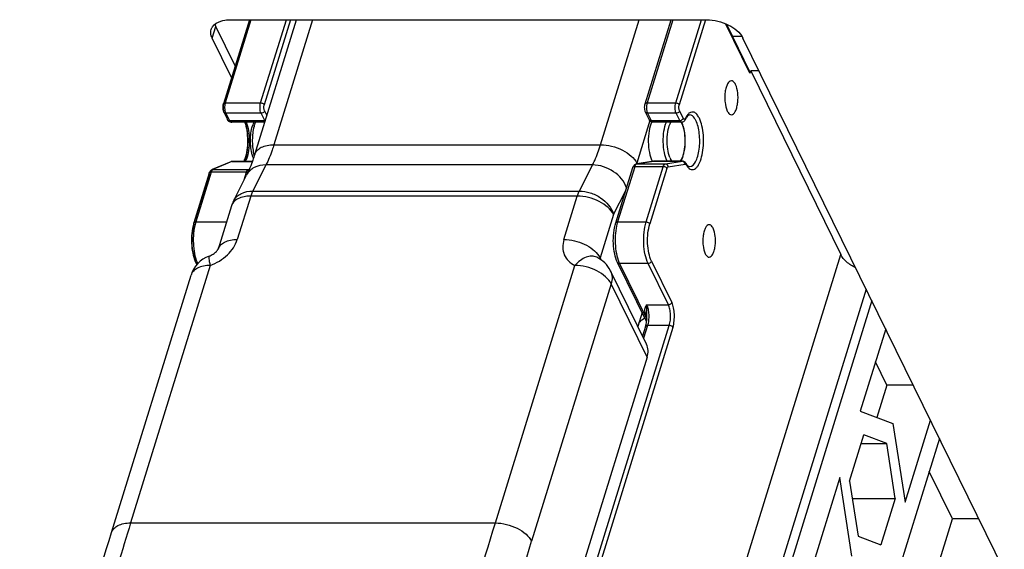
# Model space of a CAD drawing. Header units: millimetres. Extents: x 0 to 594, y 1 to 420.
# Tile 19 of 214: x 283 to 303, y 44 to 55. Entities that reach past the tile are written whole.
import ezdxf

# ---------------------------------------------------------------- set-up
doc = ezdxf.new("R2010")
doc.units = ezdxf.units.MM
doc.header["$LTSCALE"] = 32.67
for name, color, linetype in [('61690N-1_DXF_CONTINUOUS_LINE', 7, 'CONTINUOUS'), ('61690N-2_DXF_CONTINUOUS_LINE', 7, 'CONTINUOUS'), ('61690N-5_DXF_CONTINUOUS_LINE', 7, 'CONTINUOUS'), ('61787N-0_DXF_CONTINUOUS_LINE', 7, 'CONTINUOUS'), ('61795N-0_DXF_CONTINUOUS_LINE', 7, 'CONTINUOUS')]:
    doc.layers.add(name, color=color, linetype=linetype)

msp = doc.modelspace()

# ---------------------------------------------------------------- linework, layer by layer
at = {"layer": '61690N-1_DXF_CONTINUOUS_LINE', "color": 6, "linetype": 'Continuous'}
for p, q in [((288.1135, 55.1002), (287.5853, 53.3909)), ((287.5944, 53.2203), (287.6682, 53.07)), ((288.426, 53.0169), (287.7439, 53.0169)), ((287.7381, 52.2152), (287.3556, 52.0545)), ((287.767, 52.2211), (288.1749, 52.2211)), ((287.2997, 51.984), (286.9869, 50.9719)), ((287.0244, 50.1691), (287.0475, 50.122))]:
    msp.add_line(p, q, dxfattribs=at)
at = {"layer": '61690N-1_DXF_CONTINUOUS_LINE', "color": 9, "linetype": 'Continuous'}
for p, q in [((287.5922, 53.3888), (288.1211, 55.1002)), ((288.1465, 55.1002), (287.6243, 53.4105)), ((288.3428, 53.4105), (288.8649, 55.1002)), ((288.95, 55.1002), (288.4163, 53.3732)), ((287.6243, 53.4105), (288.3428, 53.4105)), ((287.6668, 53.0964), (287.6038, 53.2249)), ((288.3522, 53.1997), (287.6338, 53.1997)), ((287.6338, 53.1997), (287.7076, 53.0494)), ((288.426, 53.0494), (288.3522, 53.1997)), ((288.422, 53.2467), (288.4673, 53.1545)), ((287.7076, 53.0494), (288.426, 53.0494)), ((287.7576, 52.2191), (287.375, 52.0584)), ((287.7576, 52.2191), (287.7381, 52.2152)), ((287.767, 52.2211), (287.7576, 52.2191)), ((288.1743, 52.2191), (287.7576, 52.2191)), ((287.3387, 52.0036), (287.026, 50.9915)), ((288.0571, 52.0036), (287.3387, 52.0036)), ((287.3556, 52.0545), (287.375, 52.0584)), ((287.375, 52.0584), (288.0935, 52.0584)), ((288.0092, 51.8485), (288.0571, 52.0036)), ((288.0935, 52.0584), (288.115, 52.0674)), ((286.9938, 50.9698), (287.3017, 51.9663)), ((287.026, 50.9915), (287.6497, 50.9915)), ((287.0545, 50.1313), (287.0337, 50.1737)), ((287.0689, 50.1486), (287.0637, 50.1486)), ((287.0637, 50.1486), (287.0653, 50.1455))]:
    msp.add_line(p, q, dxfattribs=at)
for centre, radius, start, end in [((287.9873, 53.3173), 0.3757, 173.71769, 182.62749), ((287.8718, 50.7304), 0.8852, 162.84244, 164.54817), ((287.5644, 50.3937), 0.5575, 202.92656, 206.08789)]:
    msp.add_arc(centre, radius, start, end, dxfattribs=at)
at = {"layer": '61690N-1_DXF_CONTINUOUS_LINE', "color": 6, "linetype": 'Continuous'}
for centre, radius, start, end in [((287.7675, 52.1454), 0.0758, 105.23952, 112.80479), ((287.7671, 52.1467), 0.0744, 90.05857, 105.20896), ((287.5201, 52.4396), 0.5291, 335.20694, 338.45454), ((287.42, 52.4792), 0.6368, 338.44768, 341.21288), ((287.415, 51.956), 0.1179, 146.57416, 149.81569), ((287.7911, 50.7235), 0.8416, 162.83316, 163.9105), ((287.5186, 50.4113), 0.5503, 203.65974, 206.11118)]:
    msp.add_arc(centre, radius, start, end, dxfattribs=at)
for points in [[(287.5853, 53.3909), (287.5837, 53.3857), (287.5823, 53.3805), (287.5812, 53.3752)], [(287.5755, 53.3336), (287.5744, 53.3145), (287.5752, 53.2951), (287.578, 53.2762)], [(287.5812, 53.3752), (287.5781, 53.3615), (287.5763, 53.3475), (287.5755, 53.3336)], [(287.688, 53.0413), (287.6799, 53.0495), (287.6733, 53.0595), (287.6682, 53.07)], [(287.7439, 53.0169), (287.7236, 53.0169), (287.7023, 53.0268), (287.688, 53.0413)], [(287.2997, 51.984), (287.303, 51.9948), (287.3074, 52.0055), (287.3131, 52.0153)], [(287.3166, 52.0209), (287.321, 52.0275), (287.3261, 52.0337), (287.3319, 52.0391)], [(287.3319, 52.0391), (287.3388, 52.0455), (287.3469, 52.0508), (287.3556, 52.0545)]]:
    msp.add_open_spline(points, degree=3, dxfattribs=at)
at = {"layer": '61690N-1_DXF_CONTINUOUS_LINE', "color": 9, "linetype": 'Continuous'}
for points in [[(287.5874, 53.3732), (287.5848, 53.3785), (287.5836, 53.3852), (287.5853, 53.3909)], [(287.5874, 53.3732), (287.5842, 53.363), (287.5823, 53.3523), (287.5811, 53.3417)], [(287.5944, 53.2203), (287.5906, 53.2282), (287.5904, 53.2383), (287.593, 53.2467)], [(287.623, 53.2285), (287.6258, 53.2187), (287.6293, 53.2089), (287.6338, 53.1997)], [(287.6668, 53.0964), (287.6642, 53.088), (287.6643, 53.0779), (287.6682, 53.07)], [(287.6682, 53.07), (287.6695, 53.0674), (287.6711, 53.065), (287.673, 53.0629)], [(288.426, 53.0494), (288.429, 53.0494), (288.4321, 53.0496), (288.4351, 53.05)], [(288.4317, 53.0391), (288.4296, 53.0424), (288.4277, 53.0459), (288.426, 53.0494)], [(288.0524, 52.2677), (288.0456, 52.2505), (288.038, 52.2336), (288.0294, 52.2173)], [(287.3489, 52.0294), (287.3447, 52.0211), (287.3414, 52.0124), (287.3387, 52.0036)], [(288.0836, 51.9997), (288.075, 52.0022), (288.066, 52.0036), (288.0571, 52.0036)], [(288.0935, 52.0584), (288.0989, 52.0584), (288.1044, 52.0575), (288.1096, 52.0558)], [(287.2997, 51.984), (287.2979, 51.9783), (287.2991, 51.9716), (287.3017, 51.9663)], [(286.989, 50.9542), (286.9864, 50.9596), (286.9852, 50.9663), (286.9869, 50.9719)], [(287.0244, 50.1691), (287.0205, 50.177), (287.0204, 50.1871), (287.023, 50.1956)]]:
    msp.add_open_spline(points, degree=3, dxfattribs=at)
for points, knots in [([(287.5853, 53.3909), (287.5862, 53.3939), (287.5946, 53.4073), (287.6123, 53.4105), (287.6243, 53.4105)], [0, 0, 0, 0, 0.2060079, 1, 1, 1, 1]), ([(287.6243, 53.4105), (287.6231, 53.4065), (287.6184, 53.3895), (287.6154, 53.3719), (287.6139, 53.3584)], [0, 0, 0, 0, 0.2329343, 1, 1, 1, 1]), ([(288.3522, 53.1997), (288.3371, 53.2305), (288.3263, 53.3031), (288.3318, 53.3751), (288.3428, 53.4105)], [0, 0, 0, 0, 0.4803403, 1, 1, 1, 1]), ([(288.3428, 53.4105), (288.3503, 53.4105), (288.3778, 53.4068), (288.4073, 53.3916), (288.4163, 53.3732)], [0, 0, 0, 0, 0.2695447, 1, 1, 1, 1]), ([(287.5811, 53.3417), (287.5792, 53.3245), (287.5793, 53.3015), (287.583, 53.2791), (287.5841, 53.2738)], [0, 0, 0, 0, 0.7606439, 1, 1, 1, 1]), ([(287.5841, 53.2738), (287.5857, 53.2666), (287.5883, 53.2574), (287.5921, 53.2487), (287.593, 53.2467)], [0, 0, 0, 0, 0.77532, 1, 1, 1, 1]), ([(287.6338, 53.1997), (287.6295, 53.1997), (287.6144, 53.201), (287.5992, 53.2105), (287.5944, 53.2203)], [0, 0, 0, 0, 0.2837179, 1, 1, 1, 1]), ([(287.6121, 53.3001), (287.6123, 53.2937), (287.614, 53.2696), (287.6181, 53.2456), (287.623, 53.2285)], [0, 0, 0, 0, 0.2640337, 1, 1, 1, 1]), ([(288.422, 53.2467), (288.42, 53.2402), (288.4054, 53.2145), (288.3744, 53.1997), (288.3522, 53.1997)], [0, 0, 0, 0, 0.234879, 1, 1, 1, 1]), ([(288.422, 53.2467), (288.4129, 53.2652), (288.4064, 53.3087), (288.4098, 53.352), (288.4163, 53.3732)], [0, 0, 0, 0, 0.4803417, 1, 1, 1, 1]), ([(287.673, 53.0629), (287.679, 53.0561), (287.6916, 53.0503), (287.7041, 53.0494), (287.7076, 53.0494)], [0, 0, 0, 0, 0.7239411, 1, 1, 1, 1]), ([(287.7076, 53.0494), (287.7099, 53.0446), (287.7177, 53.0304), (287.7326, 53.0169), (287.7439, 53.0169)], [0, 0, 0, 0, 0.3227959, 1, 1, 1, 1]), ([(287.7439, 53.0169), (287.7472, 53.0169), (287.7643, 53.0211), (287.7745, 53.0376), (287.7804, 53.0499)], [0, 0, 0, 0, 0.1975894, 1, 1, 1, 1]), ([(288.0262, 53.0204), (288.0466, 52.9592), (288.0744, 52.8248), (288.0857, 52.6172), (288.0682, 52.4127), (288.0361, 52.2827), (288.0136, 52.2251)], [0, 0, 0, 0, 0.2395403, 0.5065519, 0.7700762, 1, 1, 1, 1]), ([(288.0494, 53.0202), (288.0717, 52.9655), (288.1026, 52.8409), (288.1178, 52.6453), (288.104, 52.449), (288.0741, 52.3233), (288.0524, 52.2677)], [0, 0, 0, 0, 0.2313153, 0.4983371, 0.7662487, 1, 1, 1, 1]), ([(287.3387, 52.0036), (287.334, 52.0036), (287.3194, 52.0027), (287.3027, 51.9939), (287.2997, 51.984)], [0, 0, 0, 0, 0.3126056, 1, 1, 1, 1]), ([(287.3235, 51.9992), (287.3228, 52.0106), (287.3275, 52.034), (287.3455, 52.0503), (287.3556, 52.0545)], [0, 0, 0, 0, 0.5130362, 1, 1, 1, 1]), ([(287.375, 52.0584), (287.3725, 52.0573), (287.3612, 52.0504), (287.3537, 52.0387), (287.3489, 52.0294)], [0, 0, 0, 0, 0.2051429, 1, 1, 1, 1]), ([(288.0571, 52.0036), (288.0592, 52.0104), (288.0667, 52.0307), (288.0796, 52.0525), (288.0935, 52.0584)], [0, 0, 0, 0, 0.3200765, 1, 1, 1, 1]), ([(286.9869, 50.9719), (286.9879, 50.9749), (286.9962, 50.9884), (287.0139, 50.9915), (287.026, 50.9915)], [0, 0, 0, 0, 0.2060079, 1, 1, 1, 1]), ([(286.989, 50.9542), (286.9702, 50.8933), (286.9457, 50.7609), (286.9396, 50.5592), (286.9623, 50.3662), (286.9982, 50.2462), (287.023, 50.1956)], [0, 0, 0, 0, 0.2474193, 0.5193384, 0.7809786, 1, 1, 1, 1]), ([(287.0186, 50.9662), (286.9819, 50.8336), (286.965, 50.6229), (286.9933, 50.3575), (287.0276, 50.2316), (287.051, 50.1765)], [0, 0, 0, 0, 0.5155925, 0.7758271, 1, 1, 1, 1]), ([(287.0637, 50.1486), (287.0594, 50.1486), (287.0444, 50.1498), (287.0292, 50.1593), (287.0244, 50.1691)], [0, 0, 0, 0, 0.2837179, 1, 1, 1, 1])]:
    msp.add_open_spline(points, degree=3, knots=knots, dxfattribs=at)
at = {"layer": '61690N-1_DXF_CONTINUOUS_LINE', "color": 6, "linetype": 'Continuous'}
for points, knots in [([(287.578, 53.2762), (287.5788, 53.2711), (287.5823, 53.252), (287.5881, 53.2332), (287.5944, 53.2203)], [0, 0, 0, 0, 0.264558, 1, 1, 1, 1]), ([(288.0184, 53.019), (288.0383, 52.9642), (288.0664, 52.8413), (288.0807, 52.6487), (288.0686, 52.455), (288.042, 52.3303), (288.0229, 52.2741)], [0, 0, 0, 0, 0.2313913, 0.497203, 0.7644403, 1, 1, 1, 1]), ([(286.9824, 50.9568), (286.9455, 50.8288), (286.9284, 50.6245), (286.9564, 50.3668), (286.9909, 50.2443), (287.0145, 50.1905)], [0, 0, 0, 0, 0.5137497, 0.7732735, 1, 1, 1, 1])]:
    msp.add_open_spline(points, degree=3, knots=knots, dxfattribs=at)
at = {"layer": '61690N-2_DXF_CONTINUOUS_LINE', "color": 7, "linetype": 'Continuous'}
for p, q in [((288.2231, 52.3644), (289.0685, 55.1002)), ((287.7898, 51.4157), (288.0577, 51.9442)), ((287.7517, 51.3215), (287.4791, 50.4394)), ((296.1786, 48.5072), (295.4464, 49.999)), ((285.3131, 44.682), (286.9292, 49.9118)), ((296.0877, 49.1554), (295.9999, 48.8712)), ((296.1925, 48.2428), (292.819, 37.326))]:
    msp.add_line(p, q, dxfattribs=at)
at = {"layer": '61690N-2_DXF_CONTINUOUS_LINE', "color": 9, "linetype": 'Continuous'}
for p, q in [((289.3983, 55.1002), (288.6133, 52.5602)), ((295.245, 52.5602), (296.0299, 55.1002)), ((296.2474, 53.0507), (295.9806, 52.1872)), ((288.6133, 52.5602), (295.245, 52.5602)), ((288.4506, 52.1488), (288.1826, 51.6202)), ((295.0822, 52.1488), (288.4506, 52.1488)), ((294.8143, 51.6202), (295.0822, 52.1488)), ((288.1826, 51.6202), (294.8143, 51.6202)), ((295.5092, 51.1444), (295.7573, 51.6338)), ((288.1419, 51.5174), (287.8693, 50.6352)), ((294.7736, 51.5174), (288.1419, 51.5174)), ((294.501, 50.6352), (294.7736, 51.5174)), ((295.5092, 51.1444), (295.2366, 50.2623)), ((295.2366, 50.2623), (295.2578, 50.219)), ((287.3195, 50.1077), (285.7033, 44.8778)), ((293.1086, 44.8778), (294.7248, 50.1077)), ((295.4604, 49.7347), (293.8443, 44.5048)), ((296.1925, 48.2428), (295.4604, 49.7347)), ((285.7033, 44.8778), (293.1086, 44.8778))]:
    msp.add_line(p, q, dxfattribs=at)
at = {"layer": '61690N-2_DXF_CONTINUOUS_LINE', "color": 7, "linetype": 'Continuous'}
for centre, radius, start, end in [((288.7135, 52.7882), 0.5576, 155.53104, 159.91652), ((296.4352, 52.8093), 0.5054, 23.35749, 24.62179), ((296.3834, 52.7872), 0.5617, 20.69892, 23.33355), ((288.8683, 52.734), 0.7216, 162.82897, 163.3604), ((288.8099, 52.7525), 0.6603, 159.87529, 162.86065), ((288.9015, 52.5566), 0.7563, 195.64687, 196.50597), ((296.6762, 52.4176), 0.4281, 206.13128, 207.44367), ((296.5369, 52.4204), 0.3916, 329.65677, 332.49839), ((288.326, 51.144), 0.6011, 153.12593, 162.81893), ((287.5025, 49.7347), 0.6, 110.26261, 162.82762), ((294.9079, 49.7347), 0.5999, 26.13629, 64.44043)]:
    msp.add_arc(centre, radius, start, end, dxfattribs=at)
at = {"layer": '61690N-2_DXF_CONTINUOUS_LINE', "color": 9, "linetype": 'Continuous'}
for centre, radius, start, end in [((296.555, 52.8399), 0.3739, 26.12464, 27.94827), ((296.5101, 52.818), 0.4239, 23.74893, 26.11227), ((296.4705, 52.8004), 0.4672, 22.66178, 23.76912), ((288.9794, 52.7318), 0.7969, 162.8566, 165.37996), ((289.0895, 52.5775), 0.9106, 192.62752, 193.95501), ((289.0265, 52.5617), 0.8457, 193.94958, 195.65678), ((291.9563, 53.4308), 4.2121, 342.56684, 342.82793), ((297.0587, 52.4685), 0.4377, 202.61142, 206.08157), ((287.9392, 51.2636), 0.1962, 159.93066, 162.82802)]:
    msp.add_arc(centre, radius, start, end, dxfattribs=at)
for points in [[(288.2371, 53.0206), (288.2299, 53.0029), (288.2235, 52.9849), (288.2179, 52.9666)], [(295.2123, 50.3046), (295.2213, 50.291), (295.2295, 50.2769), (295.2366, 50.2623)], [(295.2366, 50.2623), (295.2338, 50.2529), (295.2321, 50.2431), (295.232, 50.2334)]]:
    msp.add_open_spline(points, degree=3, dxfattribs=at)
at = {"layer": '61690N-2_DXF_CONTINUOUS_LINE', "color": 7, "linetype": 'Continuous'}
for points, knots in [([(296.2802, 53.0259), (296.2555, 52.9673), (296.2225, 52.8322), (296.2088, 52.6216), (296.2282, 52.4142), (296.265, 52.2837), (296.2918, 52.229)], [0, 0, 0, 0, 0.2345682, 0.5069218, 0.7755398, 1, 1, 1, 1]), ([(296.9299, 52.9198), (296.9283, 52.9256), (296.9221, 52.9478), (296.9149, 52.9697), (296.9088, 52.9857)], [0, 0, 0, 0, 0.2579551, 1, 1, 1, 1]), ([(288.1733, 52.3526), (288.1465, 52.4481), (288.1264, 52.6473), (288.1487, 52.8463), (288.1769, 52.9407)], [0, 0, 0, 0, 0.5018853, 1, 1, 1, 1]), ([(296.8843, 52.2396), (296.9077, 52.2846), (296.9424, 52.3906), (296.966, 52.5622), (296.9642, 52.7432), (296.9451, 52.8633), (296.9299, 52.9198)], [0, 0, 0, 0, 0.2196561, 0.4768066, 0.7468645, 1, 1, 1, 1]), ([(288.2231, 52.3644), (288.2108, 52.3246), (288.1638, 52.1815), (288.107, 52.0414), (288.0577, 51.9442)], [0, 0, 0, 0, 0.2765642, 1, 1, 1, 1]), ([(287.2947, 50.2976), (287.3095, 50.303), (287.3384, 50.3156), (287.3787, 50.3384), (287.4137, 50.3635), (287.4417, 50.389), (287.4589, 50.4078), (287.4693, 50.4227), (287.4736, 50.428), (287.4802, 50.4428), (287.4791, 50.4394)], [0, 0, 0, 0, 0.1993222, 0.3981355, 0.5838473, 0.744824, 0.8706834, 0.918173, 0.9549148, 1, 1, 1, 1]), ([(296.1925, 48.2428), (296.2063, 48.2873), (296.22, 48.3782), (296.1976, 48.4683), (296.1785, 48.5072)], [0, 0, 0, 0, 0.5174254, 1, 1, 1, 1]), ([(283.45, 37.687), (283.5877, 38.2917), (284.1438, 40.6401), (284.7837, 42.9689), (285.3131, 44.682)], [0, 0, 0, 0, 0.257014, 1, 1, 1, 1])]:
    msp.add_open_spline(points, degree=3, knots=knots, dxfattribs=at)
at = {"layer": '61690N-2_DXF_CONTINUOUS_LINE', "color": 9, "linetype": 'Continuous'}
for points, knots in [([(296.5958, 52.229), (296.5692, 52.2831), (296.5326, 52.4121), (296.5129, 52.6175), (296.5258, 52.8268), (296.5577, 52.9613), (296.5817, 53.0201)], [0, 0, 0, 0, 0.223812, 0.4916387, 0.7639782, 1, 1, 1, 1]), ([(296.6546, 52.3002), (296.6321, 52.3541), (296.6028, 52.4781), (296.592, 52.6704), (296.6121, 52.8571), (296.6478, 52.9733), (296.6738, 53.0204)], [0, 0, 0, 0, 0.2377659, 0.5130374, 0.7812648, 1, 1, 1, 1]), ([(288.2083, 52.9329), (288.185, 52.8437), (288.1648, 52.6569), (288.1804, 52.4699), (288.2009, 52.3784)], [0, 0, 0, 0, 0.495876, 1, 1, 1, 1]), ([(296.9016, 52.9804), (296.9262, 52.9215), (296.9566, 52.7857), (296.9639, 52.5781), (296.9363, 52.3842), (296.8917, 52.2665), (296.8595, 52.2248)], [0, 0, 0, 0, 0.245878, 0.5294561, 0.7968096, 1, 1, 1, 1]), ([(288.2231, 52.3644), (288.2323, 52.3942), (288.2684, 52.4533), (288.359, 52.5154), (288.4779, 52.5527), (288.5664, 52.5602), (288.6133, 52.5602)], [0, 0, 0, 0, 0.2022265, 0.4300676, 0.6961873, 1, 1, 1, 1]), ([(288.6133, 52.5602), (288.6017, 52.5225), (288.5557, 52.3823), (288.4995, 52.2452), (288.4506, 52.1488)], [0, 0, 0, 0, 0.2669484, 1, 1, 1, 1]), ([(295.0822, 52.1488), (295.0977, 52.1794), (295.161, 52.3128), (295.2115, 52.452), (295.245, 52.5602)], [0, 0, 0, 0, 0.2327638, 1, 1, 1, 1]), ([(295.245, 52.5602), (295.3207, 52.5602), (295.4745, 52.5394), (295.688, 52.4611), (295.8658, 52.3455), (295.954, 52.2415), (295.9806, 52.1872)], [0, 0, 0, 0, 0.264725, 0.5366502, 0.7885287, 1, 1, 1, 1]), ([(296.6982, 52.2231), (296.6952, 52.2268), (296.6829, 52.2436), (296.6726, 52.2617), (296.6656, 52.276)], [0, 0, 0, 0, 0.2311667, 1, 1, 1, 1]), ([(288.4506, 52.1488), (288.3686, 52.1488), (288.2455, 52.1253), (288.1177, 52.0351), (288.0737, 51.9758), (288.0577, 51.9442)], [0, 0, 0, 0, 0.5313235, 0.7709937, 1, 1, 1, 1]), ([(295.774, 51.6831), (295.7305, 51.8172), (295.5232, 52.0527), (295.2316, 52.1488), (295.0822, 52.1488)], [0, 0, 0, 0, 0.4854571, 1, 1, 1, 1]), ([(287.7898, 51.4157), (287.8058, 51.4472), (287.8498, 51.5066), (287.9775, 51.5967), (288.1006, 51.6202), (288.1826, 51.6202)], [0, 0, 0, 0, 0.2290063, 0.4686765, 1, 1, 1, 1]), ([(288.1826, 51.6202), (288.1787, 51.6126), (288.1629, 51.5792), (288.1503, 51.5444), (288.1419, 51.5174)], [0, 0, 0, 0, 0.2327638, 1, 1, 1, 1]), ([(294.7736, 51.5174), (294.7765, 51.5268), (294.788, 51.5618), (294.802, 51.5961), (294.8143, 51.6202)], [0, 0, 0, 0, 0.2669484, 1, 1, 1, 1]), ([(294.8143, 51.6202), (294.8894, 51.6202), (295.0434, 51.5931), (295.3096, 51.4635), (295.4685, 51.2807), (295.5092, 51.1444)], [0, 0, 0, 0, 0.2542267, 0.5183919, 1, 1, 1, 1]), ([(287.8048, 51.4081), (287.7992, 51.4025), (287.7786, 51.3796), (287.7627, 51.3524), (287.7549, 51.331)], [0, 0, 0, 0, 0.2590707, 1, 1, 1, 1]), ([(288.1419, 51.5174), (288.1071, 51.5174), (287.9888, 51.5101), (287.8644, 51.4683), (287.8048, 51.4081)], [0, 0, 0, 0, 0.2912718, 1, 1, 1, 1]), ([(295.5092, 51.1444), (295.4826, 51.1987), (295.3944, 51.3027), (295.2166, 51.4183), (295.0032, 51.4966), (294.8493, 51.5174), (294.7736, 51.5174)], [0, 0, 0, 0, 0.2114713, 0.4633498, 0.735275, 1, 1, 1, 1]), ([(287.3195, 50.1077), (287.448, 50.1551), (287.6767, 50.2934), (287.8329, 50.5174), (287.8693, 50.6352)], [0, 0, 0, 0, 0.5261937, 1, 1, 1, 1]), ([(287.4791, 50.4394), (287.4883, 50.4693), (287.5244, 50.5284), (287.615, 50.5904), (287.7339, 50.6278), (287.8224, 50.6352), (287.8693, 50.6352)], [0, 0, 0, 0, 0.2022265, 0.4300676, 0.6961873, 1, 1, 1, 1]), ([(294.501, 50.6352), (294.4849, 50.5832), (294.4679, 50.477), (294.4999, 50.3209), (294.5891, 50.1901), (294.6768, 50.1306), (294.7248, 50.1077)], [0, 0, 0, 0, 0.2607424, 0.5042236, 0.7453168, 1, 1, 1, 1]), ([(294.501, 50.6352), (294.6427, 50.6352), (294.8554, 50.584), (295.0878, 50.4463), (295.1797, 50.354), (295.2123, 50.3046)], [0, 0, 0, 0, 0.526207, 0.7800961, 1, 1, 1, 1]), ([(287.2947, 50.2976), (287.2894, 50.2956), (287.2862, 50.2725), (287.2902, 50.2379), (287.3012, 50.1778), (287.3126, 50.1333), (287.3195, 50.1077)], [0, 0, 0, 0, 0.0876179, 0.2832486, 0.5909753, 1, 1, 1, 1]), ([(295.1667, 50.276), (295.1357, 50.2908), (295.0613, 50.3058), (294.9445, 50.2791), (294.8278, 50.2112), (294.7582, 50.1454), (294.7248, 50.1077)], [0, 0, 0, 0, 0.20479, 0.4340612, 0.6995813, 1, 1, 1, 1]), ([(287.3195, 50.1077), (287.2725, 50.1077), (287.184, 50.1002), (287.0652, 50.0628), (286.9745, 50.0008), (286.9385, 49.9417), (286.9292, 49.9118)], [0, 0, 0, 0, 0.3038127, 0.5699324, 0.7977735, 1, 1, 1, 1]), ([(295.4604, 49.7347), (295.4338, 49.789), (295.3456, 49.893), (295.1678, 50.0086), (294.9544, 50.0869), (294.8005, 50.1077), (294.7248, 50.1077)], [0, 0, 0, 0, 0.2114713, 0.4633498, 0.735275, 1, 1, 1, 1]), ([(295.4464, 49.999), (295.4655, 49.9601), (295.4879, 49.8701), (295.4742, 49.7791), (295.4604, 49.7347)], [0, 0, 0, 0, 0.4825744, 1, 1, 1, 1]), ([(285.7033, 44.8778), (285.5297, 44.3161), (284.8386, 41.9943), (284.2404, 39.6452), (283.8333, 37.8566)], [0, 0, 0, 0, 0.242702, 1, 1, 1, 1]), ([(285.3131, 44.682), (285.3223, 44.7118), (285.3584, 44.7709), (285.449, 44.833), (285.5679, 44.8703), (285.6563, 44.8778), (285.7033, 44.8778)], [0, 0, 0, 0, 0.2022265, 0.4300676, 0.6961873, 1, 1, 1, 1]), ([(291.2387, 37.8566), (291.3769, 38.4638), (291.9351, 40.821), (292.5773, 43.1585), (293.1086, 44.8778)], [0, 0, 0, 0, 0.2571134, 1, 1, 1, 1]), ([(293.1086, 44.8778), (293.1844, 44.8778), (293.3382, 44.857), (293.5517, 44.7787), (293.7294, 44.6631), (293.8176, 44.5591), (293.8443, 44.5048)], [0, 0, 0, 0, 0.264725, 0.5366502, 0.7885287, 1, 1, 1, 1]), ([(291.993, 37.5538), (292.1299, 38.155), (292.6825, 40.4886), (293.3183, 42.8027), (293.8443, 44.5048)], [0, 0, 0, 0, 0.2571133, 1, 1, 1, 1])]:
    msp.add_open_spline(points, degree=3, knots=knots, dxfattribs=at)
at = {"layer": '61690N-2_DXF_CONTINUOUS_LINE', "color": 7, "linetype": 'Continuous'}
msp.add_open_spline([(288.1959, 52.2852), (288.1885, 52.3037), (288.1821, 52.3226), (288.1764, 52.3417)], degree=3, dxfattribs=at)
at = {"layer": '61690N-5_DXF_CONTINUOUS_LINE', "color": 7, "linetype": 'Continuous'}
for p, q in [((296.1512, 53.3909), (296.6794, 55.1002)), ((297.8017, 55.0069), (298.2776, 54.0373)), ((297.9215, 54.7629), (298.1082, 54.7629)), ((298.2935, 54.0579), (298.279, 54.0109)), ((298.4646, 54.0579), (298.2935, 54.0579)), ((298.2935, 54.0579), (300.1237, 50.3282)), ((296.2341, 53.07), (296.1603, 53.2203)), ((296.89, 53.0169), (296.3097, 53.0169)), ((295.9729, 52.17), (296.3183, 52.2251)), ((296.3222, 52.2256), (296.3185, 52.2247)), ((296.3299, 52.226), (296.9102, 52.226)), ((295.5528, 50.9719), (295.8997, 52.0946)), ((296.1794, 48.9686), (295.5903, 50.1691)), ((296.1594, 48.8683), (296.0983, 48.6706)), ((301.0356, 48.8189), (300.5197, 47.1494)), ((301.0589, 47.6794), (300.8285, 48.1488)), ((301.0589, 47.6794), (300.8556, 47.0215)), ((301.5947, 47.6794), (301.0589, 47.6794)), ((300.5197, 47.1494), (301.1821, 46.8972)), ((301.1821, 46.8972), (301.4282, 45.2979)), ((301.4282, 45.2979), (301.9441, 46.9674)), ((300.3036, 45.7262), (300.594, 46.6661)), ((301.0563, 46.4901), (300.594, 46.6661)), ((302.1271, 46.5945), (300.6043, 41.6665)), ((300.5397, 46.4901), (301.0563, 46.4901)), ((301.2281, 45.3742), (301.0563, 46.4901)), ((300.1034, 45.8024), (299.5127, 43.8909)), ((300.3495, 44.2031), (300.1034, 45.8024)), ((302.3924, 44.962), (301.9201, 45.9244)), ((300.3036, 45.7262), (300.4753, 44.6102)), ((300.3577, 45.3742), (301.2281, 45.3742)), ((301.2281, 45.3742), (300.9376, 44.4342)), ((301.0766, 40.7041), (302.3924, 44.962)), ((302.9282, 44.962), (302.3924, 44.962)), ((300.4753, 44.6102), (300.9376, 44.4342))]:
    msp.add_line(p, q, dxfattribs=at)
at = {"layer": '61690N-5_DXF_CONTINUOUS_LINE', "color": 9, "linetype": 'Continuous'}
for p, q in [((296.7124, 55.1002), (296.1902, 53.4105)), ((296.7705, 53.4105), (297.2926, 55.1002)), ((297.3777, 55.1002), (296.844, 53.3732)), ((298.279, 54.0109), (297.7876, 55.0121)), ((296.1902, 53.4105), (296.7705, 53.4105)), ((296.7799, 53.1997), (296.1996, 53.1997)), ((296.1996, 53.1997), (296.2734, 53.0494)), ((296.8537, 53.0494), (296.7799, 53.1997)), ((296.8497, 53.2467), (296.9235, 53.0964)), ((296.2734, 53.0494), (296.8537, 53.0494)), ((296.3263, 52.2257), (295.9809, 52.1707)), ((296.3299, 52.226), (296.3183, 52.2251)), ((296.9066, 52.2257), (296.3263, 52.2257)), ((296.5612, 52.1707), (296.9066, 52.2257)), ((296.9066, 52.2257), (296.9102, 52.226)), ((295.9388, 52.1142), (295.5918, 50.9915)), ((296.519, 52.1142), (295.9388, 52.1142)), ((295.9729, 52.17), (295.9809, 52.1707)), ((295.9809, 52.1707), (296.5612, 52.1707)), ((296.1721, 50.9915), (296.519, 52.1142)), ((296.5926, 52.0769), (296.2457, 50.9542)), ((296.6179, 52.1108), (296.9633, 52.1658)), ((297.0545, 52.1153), (297.0553, 52.1153)), ((295.5918, 50.9915), (296.1721, 50.9915)), ((295.2919, 34.6924), (300.1237, 50.3282)), ((296.2797, 50.1956), (296.6915, 49.3564)), ((296.2099, 50.1486), (295.6296, 50.1486)), ((295.6296, 50.1486), (296.1848, 49.0172)), ((296.6217, 49.3094), (296.2099, 50.1486)), ((300.6405, 49.624), (295.4797, 32.9237)), ((300.7531, 49.3944), (295.5267, 32.4816)), ((296.1796, 49.3094), (296.6217, 49.3094)), ((296.186, 49.0711), (296.1509, 49.1426)), ((293.4045, 38.4159), (296.6406, 48.8879)), ((296.7141, 48.8506), (293.4799, 38.3848)), ((296.1985, 48.8879), (296.1186, 48.6294)), ((296.6406, 48.8879), (296.1985, 48.8879))]:
    msp.add_line(p, q, dxfattribs=at)
for centre, radius, start, end in [((296.4987, 53.3233), 0.3208, 168.82197, 173.70745), ((296.9066, 52.1753), 0.0504, 86.09615, 89.99166), ((296.4377, 50.7304), 0.8852, 162.84244, 164.54817), ((296.1303, 50.3937), 0.5575, 202.92656, 206.08789)]:
    msp.add_arc(centre, radius, start, end, dxfattribs=at)
at = {"layer": '61690N-5_DXF_CONTINUOUS_LINE', "color": 7, "linetype": 'Continuous'}
for centre, radius, start, end in [((297.3303, 52.8941), 0.4048, 150.47625, 154.17298), ((297.2465, 52.3394), 0.3087, 210.67562, 211.06896), ((295.3564, 49.0758), 0.8307, 2.72249, 4.70701), ((295.6878, 49.0136), 0.4935, 342.88126, 345.96243), ((295.4729, 49.0598), 0.7134, 350.38637, 352.57547)]:
    msp.add_arc(centre, radius, start, end, dxfattribs=at)
for points in [[(298.279, 54.0109), (298.2816, 54.0193), (298.2814, 54.0294), (298.2775, 54.0373)], [(296.1426, 53.3483), (296.1442, 53.3627), (296.1469, 53.3771), (296.1512, 53.3909)], [(296.254, 53.0412), (296.2458, 53.0495), (296.2392, 53.0595), (296.2341, 53.07)], [(296.9659, 53.0705), (296.9608, 53.0599), (296.9543, 53.0499), (296.9461, 53.0415)], [(296.3299, 52.226), (296.3273, 52.226), (296.3247, 52.226), (296.3222, 52.2256)], [(296.9372, 52.2209), (296.9287, 52.2243), (296.9193, 52.226), (296.9102, 52.226)], [(296.9616, 52.2059), (296.9544, 52.2122), (296.9461, 52.2175), (296.9372, 52.2209)], [(296.981, 52.1819), (296.9758, 52.1907), (296.9693, 52.199), (296.9616, 52.2059)], [(295.8997, 52.0946), (295.904, 52.1085), (295.91, 52.1221), (295.9183, 52.134)], [(295.9183, 52.134), (295.9247, 52.1431), (295.9327, 52.1514), (295.942, 52.1577)], [(295.942, 52.1577), (295.9512, 52.1639), (295.9619, 52.1683), (295.9729, 52.17)], [(296.9821, 52.18), (296.987, 52.172), (296.9922, 52.1641), (296.9979, 52.1565)], [(297.049, 52.1158), (297.051, 52.1153), (297.053, 52.115), (297.0551, 52.1149)], [(296.1666, 48.8939), (296.1704, 48.9093), (296.1737, 48.925), (296.1763, 48.9407)]]:
    msp.add_open_spline(points, degree=3, dxfattribs=at)
for points, knots in [([(297.9021, 53.8601), (297.8685, 53.8601), (297.8209, 53.802), (297.7916, 53.7186), (297.7725, 53.6258), (297.7657, 53.5241), (297.7722, 53.3943), (297.7921, 53.2987), (297.8185, 53.2448)], [0, 0, 0, 0, 0.150991, 0.270707, 0.4143092, 0.5714475, 0.7296975, 1, 1, 1, 1]), ([(297.902, 53.1701), (297.9355, 53.1701), (297.9832, 53.2282), (298.0125, 53.3116), (298.0316, 53.4044), (298.0384, 53.5061), (298.0319, 53.6359), (298.012, 53.7315), (297.9856, 53.7853)], [0, 0, 0, 0, 0.150991, 0.270707, 0.4143092, 0.5714475, 0.7296975, 1, 1, 1, 1]), ([(297.9856, 53.7853), (297.9801, 53.7964), (297.9622, 53.829), (297.9279, 53.8601), (297.9021, 53.8601)], [0, 0, 0, 0, 0.3228992, 1, 1, 1, 1]), ([(296.1603, 53.2203), (296.1559, 53.2293), (296.1412, 53.2704), (296.1389, 53.3152), (296.1426, 53.3483)], [0, 0, 0, 0, 0.2319971, 1, 1, 1, 1]), ([(297.8185, 53.2448), (297.824, 53.2338), (297.8419, 53.2012), (297.8761, 53.1701), (297.902, 53.1701)], [0, 0, 0, 0, 0.3228992, 1, 1, 1, 1]), ([(296.3097, 53.0169), (296.3044, 53.0169), (296.2838, 53.019), (296.2647, 53.0304), (296.254, 53.0412)], [0, 0, 0, 0, 0.2587389, 1, 1, 1, 1]), ([(296.9461, 53.0415), (296.9353, 53.0305), (296.9161, 53.0191), (296.8954, 53.0169), (296.89, 53.0169)], [0, 0, 0, 0, 0.7411828, 1, 1, 1, 1]), ([(297.0052, 53.1331), (297.0029, 53.1305), (296.9928, 53.118), (296.9842, 53.1044), (296.978, 53.0936)], [0, 0, 0, 0, 0.2214538, 1, 1, 1, 1]), ([(297.054, 53.166), (297.0473, 53.1662), (297.0285, 53.1562), (297.0138, 53.1431), (297.0052, 53.1331)], [0, 0, 0, 0, 0.3370779, 1, 1, 1, 1]), ([(296.9979, 52.1565), (297.0028, 52.1502), (297.0167, 52.1334), (297.0354, 52.1191), (297.049, 52.1158)], [0, 0, 0, 0, 0.3647619, 1, 1, 1, 1]), ([(295.5903, 50.1691), (295.5635, 50.2237), (295.5248, 50.3512), (295.5006, 50.5555), (295.5069, 50.7679), (295.5329, 50.9075), (295.5528, 50.9719)], [0, 0, 0, 0, 0.2230472, 0.4830379, 0.7524638, 1, 1, 1, 1]), ([(297.4504, 50.9357), (297.4183, 50.9356), (297.3728, 50.88), (297.3447, 50.8003), (297.3264, 50.7115), (297.32, 50.6142), (297.3262, 50.4901), (297.3452, 50.3987), (297.3705, 50.3472)], [0, 0, 0, 0, 0.150991, 0.270707, 0.4143092, 0.5714475, 0.7296975, 1, 1, 1, 1]), ([(297.4503, 50.2757), (297.4824, 50.2757), (297.528, 50.3313), (297.556, 50.411), (297.5743, 50.4998), (297.5808, 50.5971), (297.5746, 50.7212), (297.5555, 50.8126), (297.5303, 50.8642)], [0, 0, 0, 0, 0.150991, 0.270707, 0.4143092, 0.5714475, 0.7296975, 1, 1, 1, 1]), ([(297.5303, 50.8642), (297.5251, 50.8748), (297.5079, 50.9059), (297.4752, 50.9357), (297.4504, 50.9357)], [0, 0, 0, 0, 0.3228992, 1, 1, 1, 1]), ([(297.3705, 50.3472), (297.3757, 50.3366), (297.3928, 50.3054), (297.4256, 50.2757), (297.4503, 50.2757)], [0, 0, 0, 0, 0.3228992, 1, 1, 1, 1]), ([(300.4264, 50.0588), (300.3596, 50.0916), (300.243, 50.1654), (300.1512, 50.2722), (300.1237, 50.3282)], [0, 0, 0, 0, 0.5441542, 1, 1, 1, 1]), ([(296.1804, 48.9676), (296.1819, 48.9796), (296.1871, 49.0286), (296.1879, 49.0781), (296.1862, 49.1153)], [0, 0, 0, 0, 0.2444579, 1, 1, 1, 1])]:
    msp.add_open_spline(points, degree=3, knots=knots, dxfattribs=at)
at = {"layer": '61690N-5_DXF_CONTINUOUS_LINE', "color": 9, "linetype": 'Continuous'}
for points, knots in [([(296.1512, 53.3909), (296.1521, 53.3939), (296.1604, 53.4073), (296.1782, 53.4105), (296.1902, 53.4105)], [0, 0, 0, 0, 0.2060079, 1, 1, 1, 1]), ([(296.7799, 53.1997), (296.7648, 53.2305), (296.754, 53.3031), (296.7595, 53.3751), (296.7705, 53.4105)], [0, 0, 0, 0, 0.4803403, 1, 1, 1, 1]), ([(296.7705, 53.4105), (296.778, 53.4105), (296.8055, 53.4068), (296.835, 53.3916), (296.844, 53.3732)], [0, 0, 0, 0, 0.2695447, 1, 1, 1, 1]), ([(296.1996, 53.1997), (296.1953, 53.1997), (296.1803, 53.201), (296.1651, 53.2105), (296.1603, 53.2203)], [0, 0, 0, 0, 0.2837179, 1, 1, 1, 1]), ([(296.1798, 53.3584), (296.1766, 53.3296), (296.1768, 53.291), (296.183, 53.2533), (296.1849, 53.2444)], [0, 0, 0, 0, 0.7607741, 1, 1, 1, 1]), ([(296.1849, 53.2444), (296.1858, 53.2402), (296.1895, 53.2249), (296.1946, 53.21), (296.1996, 53.1997)], [0, 0, 0, 0, 0.2736995, 1, 1, 1, 1]), ([(296.8497, 53.2467), (296.8477, 53.2402), (296.8331, 53.2145), (296.8021, 53.1997), (296.7799, 53.1997)], [0, 0, 0, 0, 0.234879, 1, 1, 1, 1]), ([(296.8497, 53.2467), (296.8407, 53.2652), (296.8341, 53.3087), (296.8375, 53.352), (296.844, 53.3732)], [0, 0, 0, 0, 0.4803417, 1, 1, 1, 1]), ([(297.2347, 53.1293), (297.2207, 53.1529), (297.192, 53.1927), (297.1311, 53.2302), (297.0637, 53.2208), (297.0311, 53.191), (297.016, 53.1735)], [0, 0, 0, 0, 0.3021024, 0.5342923, 0.7449721, 1, 1, 1, 1]), ([(296.2389, 53.0628), (296.2408, 53.0607), (296.2504, 53.0524), (296.2637, 53.0494), (296.2734, 53.0494)], [0, 0, 0, 0, 0.2305224, 1, 1, 1, 1]), ([(296.2734, 53.0494), (296.2758, 53.0446), (296.2836, 53.0304), (296.2985, 53.0169), (296.3097, 53.0169)], [0, 0, 0, 0, 0.3227959, 1, 1, 1, 1]), ([(296.8537, 53.0494), (296.8612, 53.0494), (296.8898, 53.0541), (296.9171, 53.0759), (296.9235, 53.0964)], [0, 0, 0, 0, 0.2593143, 1, 1, 1, 1]), ([(296.89, 53.0169), (296.8867, 53.0169), (296.8698, 53.021), (296.8596, 53.0373), (296.8537, 53.0494)], [0, 0, 0, 0, 0.198069, 1, 1, 1, 1]), ([(296.9376, 53.0791), (296.9363, 53.0799), (296.9302, 53.0844), (296.9261, 53.091), (296.9235, 53.0964)], [0, 0, 0, 0, 0.2091966, 1, 1, 1, 1]), ([(296.9672, 53.0967), (296.9639, 53.09), (296.9574, 53.0775), (296.9421, 53.0765), (296.9376, 53.0791)], [0, 0, 0, 0, 0.5897492, 1, 1, 1, 1]), ([(297.016, 53.1735), (297.0115, 53.1683), (296.9926, 53.1444), (296.9775, 53.1178), (296.9672, 53.0967)], [0, 0, 0, 0, 0.2273586, 1, 1, 1, 1]), ([(297.0304, 52.0919), (297.0513, 52.0719), (297.1093, 52.0392), (297.1847, 52.0813), (297.2276, 52.1366), (297.2739, 52.2226), (297.3147, 52.3611), (297.3393, 52.5491), (297.3381, 52.748), (297.3118, 52.934), (297.2757, 53.0486), (297.2518, 53.0975)], [0, 0, 0, 0, 0.0710335, 0.1417414, 0.1882928, 0.2438703, 0.3799098, 0.5399236, 0.7079651, 0.8665287, 1, 1, 1, 1]), ([(297.1818, 53.0511), (297.1735, 53.068), (297.1462, 53.1177), (297.0939, 53.1653), (297.0545, 53.1653)], [0, 0, 0, 0, 0.3232873, 1, 1, 1, 1]), ([(297.0553, 52.1153), (297.1064, 52.1159), (297.1782, 52.2046), (297.2228, 52.3314), (297.2517, 52.4726), (297.2618, 52.6269), (297.2544, 52.783), (297.2296, 52.926), (297.2002, 53.0134), (297.1818, 53.0511)], [0, 0, 0, 0, 0.1512871, 0.2709931, 0.4144272, 0.5712893, 0.7292301, 0.8757207, 1, 1, 1, 1]), ([(295.9388, 52.1142), (295.9341, 52.1142), (295.9195, 52.1133), (295.9028, 52.1045), (295.8997, 52.0946)], [0, 0, 0, 0, 0.3126056, 1, 1, 1, 1]), ([(295.9505, 52.143), (295.9494, 52.1409), (295.9447, 52.1316), (295.9411, 52.1218), (295.9388, 52.1142)], [0, 0, 0, 0, 0.2301856, 1, 1, 1, 1]), ([(295.9809, 52.1707), (295.9781, 52.1702), (295.9647, 52.1653), (295.9559, 52.1528), (295.9505, 52.143)], [0, 0, 0, 0, 0.203239, 1, 1, 1, 1]), ([(296.519, 52.1142), (296.5233, 52.1282), (296.5318, 52.1507), (296.5517, 52.1691), (296.5612, 52.1707)], [0, 0, 0, 0, 0.6042707, 1, 1, 1, 1]), ([(296.5926, 52.0769), (296.5899, 52.0823), (296.5712, 52.1042), (296.5412, 52.1142), (296.519, 52.1142)], [0, 0, 0, 0, 0.2144803, 1, 1, 1, 1]), ([(296.5612, 52.1707), (296.5756, 52.1707), (296.606, 52.1567), (296.6175, 52.126), (296.6179, 52.1108)], [0, 0, 0, 0, 0.4860104, 1, 1, 1, 1]), ([(296.5926, 52.0769), (296.594, 52.0815), (296.5987, 52.0944), (296.6084, 52.1093), (296.6179, 52.1108)], [0, 0, 0, 0, 0.333695, 1, 1, 1, 1]), ([(296.9847, 52.1513), (296.9882, 52.1454), (297.0015, 52.1243), (297.0172, 52.1045), (297.0304, 52.0919)], [0, 0, 0, 0, 0.272039, 1, 1, 1, 1]), ([(295.5528, 50.9719), (295.5537, 50.9749), (295.5621, 50.9884), (295.5798, 50.9915), (295.5918, 50.9915)], [0, 0, 0, 0, 0.2060079, 1, 1, 1, 1]), ([(296.2099, 50.1486), (296.1823, 50.2048), (296.1424, 50.3381), (296.1173, 50.5526), (296.124, 50.7767), (296.1512, 50.9239), (296.1721, 50.9915)], [0, 0, 0, 0, 0.2190181, 0.4806612, 0.7525838, 1, 1, 1, 1]), ([(296.1721, 50.9915), (296.1797, 50.9915), (296.2072, 50.9878), (296.2366, 50.9726), (296.2457, 50.9542)], [0, 0, 0, 0, 0.2695447, 1, 1, 1, 1]), ([(295.5844, 50.9662), (295.5477, 50.8336), (295.5309, 50.6229), (295.5592, 50.3575), (295.5935, 50.2316), (295.6169, 50.1765)], [0, 0, 0, 0, 0.5155925, 0.7758271, 1, 1, 1, 1]), ([(296.2797, 50.1956), (296.2548, 50.2462), (296.219, 50.3662), (296.1963, 50.5592), (296.2024, 50.7609), (296.2268, 50.8933), (296.2457, 50.9542)], [0, 0, 0, 0, 0.2190213, 0.4806615, 0.7525806, 1, 1, 1, 1]), ([(296.2797, 50.1956), (296.2776, 50.189), (296.2631, 50.1633), (296.2321, 50.1486), (296.2099, 50.1486)], [0, 0, 0, 0, 0.234879, 1, 1, 1, 1]), ([(295.6296, 50.1486), (295.6253, 50.1486), (295.6102, 50.1498), (295.5951, 50.1593), (295.5903, 50.1691)], [0, 0, 0, 0, 0.2837179, 1, 1, 1, 1]), ([(296.1796, 49.3094), (296.1719, 49.2972), (296.1582, 49.2719), (296.1423, 49.2317), (296.1358, 49.1869), (296.1442, 49.1569), (296.1509, 49.1426)], [0, 0, 0, 0, 0.2449005, 0.4872523, 0.7317757, 1, 1, 1, 1]), ([(296.1796, 49.3094), (296.1934, 49.2812), (296.2133, 49.2144), (296.2214, 49.1458), (296.223, 49.1084)], [0, 0, 0, 0, 0.4556047, 1, 1, 1, 1]), ([(296.1844, 49.144), (296.1831, 49.1592), (296.1812, 49.2143), (296.1831, 49.2696), (296.1796, 49.3094)], [0, 0, 0, 0, 0.2764804, 1, 1, 1, 1]), ([(296.6217, 49.3094), (296.6292, 49.3094), (296.6578, 49.3141), (296.6851, 49.3359), (296.6915, 49.3564)], [0, 0, 0, 0, 0.2593143, 1, 1, 1, 1]), ([(296.6406, 48.8879), (296.6624, 48.9587), (296.6718, 49.0727), (296.6555, 49.2145), (296.6355, 49.2813), (296.6217, 49.3094)], [0, 0, 0, 0, 0.5184812, 0.7805846, 1, 1, 1, 1]), ([(296.7141, 48.8506), (296.7404, 48.9355), (296.7516, 49.0724), (296.732, 49.2426), (296.708, 49.3226), (296.6915, 49.3564)], [0, 0, 0, 0, 0.5184808, 0.7805787, 1, 1, 1, 1]), ([(296.1509, 49.1426), (296.1544, 49.1426), (296.167, 49.1416), (296.1797, 49.1358), (296.1857, 49.1288)], [0, 0, 0, 0, 0.2764302, 1, 1, 1, 1]), ([(296.223, 49.1084), (296.2239, 49.0888), (296.2242, 49.0147), (296.2146, 48.94), (296.1985, 48.8879)], [0, 0, 0, 0, 0.2640001, 1, 1, 1, 1]), ([(296.1985, 48.8879), (296.1938, 48.8879), (296.1792, 48.887), (296.1625, 48.8782), (296.1594, 48.8683)], [0, 0, 0, 0, 0.3126056, 1, 1, 1, 1]), ([(296.7141, 48.8506), (296.7115, 48.856), (296.6928, 48.8779), (296.6627, 48.8879), (296.6406, 48.8879)], [0, 0, 0, 0, 0.2144803, 1, 1, 1, 1])]:
    msp.add_open_spline(points, degree=3, knots=knots, dxfattribs=at)
for points in [[(296.1902, 53.4105), (296.1877, 53.4023), (296.1856, 53.3939), (296.1839, 53.3855)], [(296.2341, 53.07), (296.2353, 53.0674), (296.237, 53.065), (296.2389, 53.0628)], [(296.9672, 53.0967), (296.9698, 53.0883), (296.9697, 53.0783), (296.9659, 53.0705)], [(297.2518, 53.0975), (297.2466, 53.1083), (297.2409, 53.119), (297.2347, 53.1293)], [(296.9278, 52.2212), (296.9222, 52.2237), (296.9161, 52.2252), (296.91, 52.2256)], [(296.9585, 52.1888), (296.9529, 52.2026), (296.9414, 52.2151), (296.9278, 52.2212)], [(296.9633, 52.1658), (296.9631, 52.1736), (296.9615, 52.1815), (296.9585, 52.1888)], [(296.9633, 52.1658), (296.9685, 52.1667), (296.9743, 52.1637), (296.978, 52.16)], [(296.978, 52.16), (296.9806, 52.1575), (296.9828, 52.1544), (296.9847, 52.1513)], [(296.9847, 52.1513), (296.9872, 52.1612), (296.9863, 52.173), (296.981, 52.1819)]]:
    msp.add_open_spline(points, degree=3, dxfattribs=at)
at = {"layer": '61787N-0_DXF_CONTINUOUS_LINE', "color": 3, "linetype": 'Continuous'}
for p, q in [((287.7294, 55.1002), (297.4005, 55.1002)), ((287.7515, 53.9288), (287.3597, 54.7272)), ((303.4439, 43.9112), (298.1362, 54.7272))]:
    msp.add_line(p, q, dxfattribs=at)
at = {"layer": '61787N-0_DXF_CONTINUOUS_LINE', "color": 9, "linetype": 'Continuous'}
msp.add_line((287.3597, 54.7272), (287.4324, 54.9622), dxfattribs=at)
at = {"layer": '61787N-0_DXF_CONTINUOUS_LINE', "color": 7, "linetype": 'Continuous'}
msp.add_line((287.8242, 54.1638), (287.4324, 54.9622), dxfattribs=at)
at = {"layer": '61787N-0_DXF_CONTINUOUS_LINE', "color": 3, "linetype": 'Continuous'}
for points, knots in [([(287.339, 54.9041), (287.3448, 54.9229), (287.3834, 55.0028), (287.4675, 55.051), (287.5318, 55.0718)], [0, 0, 0, 0, 0.2258486, 1, 1, 1, 1]), ([(287.5318, 55.0718), (287.5466, 55.0766), (287.6111, 55.094), (287.6783, 55.1002), (287.7294, 55.1002)], [0, 0, 0, 0, 0.2338702, 1, 1, 1, 1]), ([(297.4005, 55.1002), (297.553, 55.1002), (297.8342, 55.0292), (298.0785, 54.8448), (298.1362, 54.7272)], [0, 0, 0, 0, 0.5380204, 1, 1, 1, 1]), ([(287.3597, 54.7272), (287.3525, 54.742), (287.3298, 54.7975), (287.3262, 54.8623), (287.339, 54.9041)], [0, 0, 0, 0, 0.2732051, 1, 1, 1, 1])]:
    msp.add_open_spline(points, degree=3, knots=knots, dxfattribs=at)
at = {"layer": '61787N-0_DXF_CONTINUOUS_LINE', "color": 7, "linetype": 'Continuous'}
msp.add_open_spline([(287.4136, 55.0097), (287.4185, 54.9934), (287.4249, 54.9775), (287.4324, 54.9622)], degree=3, dxfattribs=at)
at = {"layer": '61795N-0_DXF_CONTINUOUS_LINE', "color": 3, "linetype": 'Continuous'}
msp.add_arc((294.7163, 50.5938), 2.1001, 308.55067, 312.77644, dxfattribs=at)

doc.saveas('drawing.dxf')
